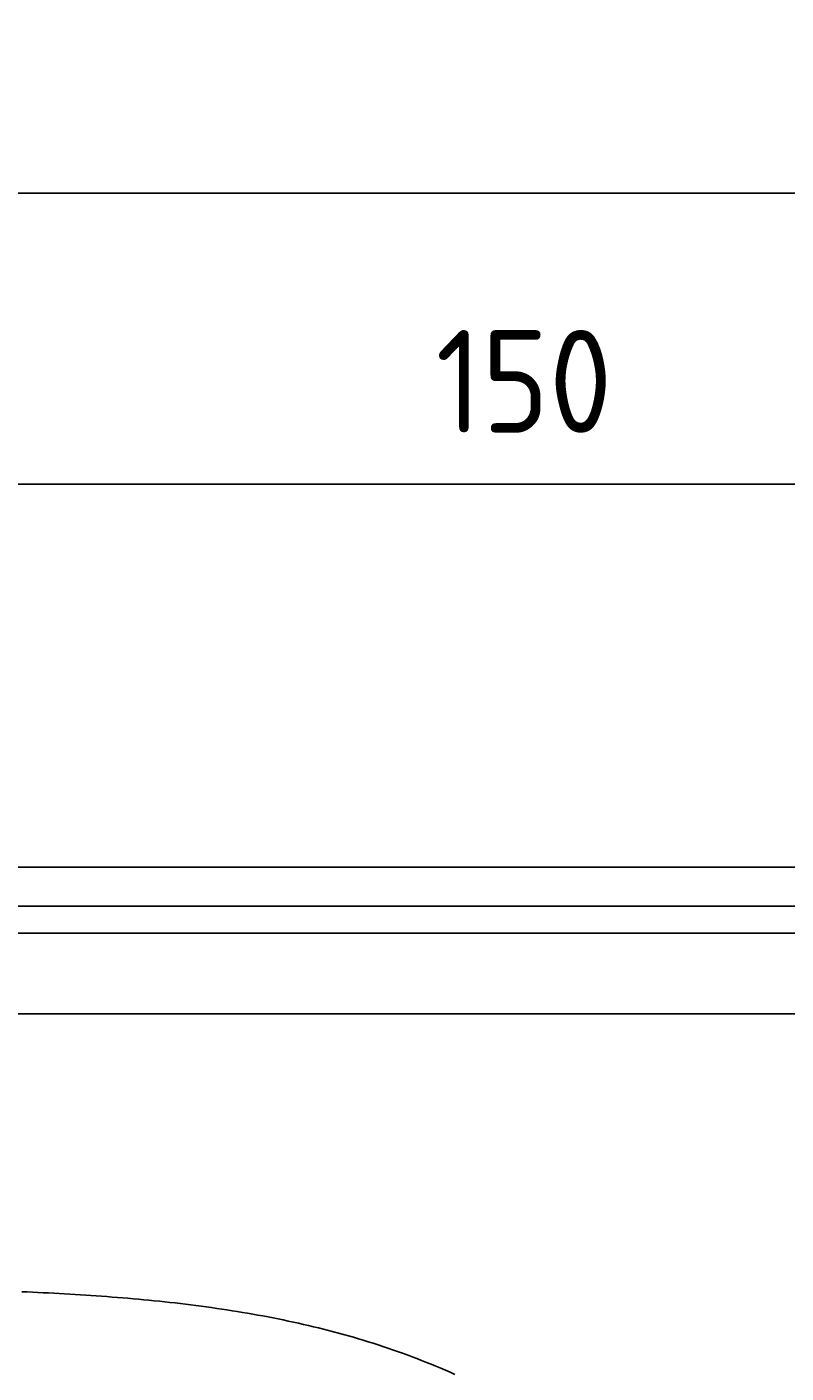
# Model space of a CAD drawing. Extents: x 715 to 7297, y -83 to 6060.
# Tile 89 of 93: x 5228 to 5745, y 5142 to 6060. Entities that reach past the tile are written whole.
import ezdxf

# ---------------------------------------------------------------- set-up
doc = ezdxf.new("R2010")
doc.units = 0
doc.layers.get('0').update_dxf_attribs({"linetype": 'CONTINUOUS'})
doc.layers.get('DEFPOINTS').update_dxf_attribs({"linetype": 'CONTINUOUS'})
doc.layers.add('4', color=3, linetype='CONTINUOUS')
doc.layers.add('CAR', color=10, linetype='CONTINUOUS')
doc.styles.get("Standard").update_dxf_attribs({"font": 'ISOCP.SHX'})
doc.dimstyles.get("Standard").update_dxf_attribs({"dimtxt": 2.5, "dimasz": 2.5, "dimexe": 1.25, "dimexo": 0.625, "dimtad": 1, "dimcen": 2.5, "dimazin": 3, "dimtfac": 1, "dimtmove": 0, "dimatfit": 3})

# ---------------------------------------------------------------- blocks, each defined once
blk = doc.blocks.new('*U15')
at = {"layer": '4', "color": 2}
blk.add_text('520', height=70, dxfattribs=at).set_placement((3599.25, 5988.95))
blk = doc.blocks.new('PUNKT')
at = {"layer": '4', "color": 0, "linetype": 'BYBLOCK'}
blk.add_line((-0.5, 0), (-1, 0), dxfattribs=at)
at = {"layer": '4', "color": 0, "linetype": 'BYBLOCK', "const_width": 0.5}
blk.add_lwpolyline([(-0.25, 0, 1), (0.25, 0, 1)], format="xyb", close=True, dxfattribs=at)
blk = doc.blocks.new('*D5')
at = {"layer": '4'}
for p, q in [((1072.77, 5507.27), (1072.77, 5986.87)), ((6272.78, 5507.27), (6272.78, 5986.87)), ((1112.77, 5946.87), (6232.78, 5946.87))]:
    blk.add_line(p, q, dxfattribs=at)
at = {"layer": 'DEFPOINTS', "color": 0}
for p in [(6272.78, 5946.87), (1072.77, 5487.27), (6272.78, 5487.27)]:
    blk.add_point(p, dxfattribs=at)
blk.add_blockref('*U15', (0, 0))
at = {"layer": '4', "xscale": 40, "yscale": 40, "zscale": 40, "rotation": 180}
blk.add_blockref('PUNKT', (1072.77, 5946.87), dxfattribs=at)
at = {"layer": '4', "xscale": 40, "yscale": 40, "zscale": 40}
blk.add_blockref('PUNKT', (6272.78, 5946.87), dxfattribs=at)
blk = doc.blocks.new('*U37')
at = {"layer": '4', "color": 2}
blk.add_text('150', height=70, dxfattribs=at).set_placement((5506.25, 5783.56))
blk = doc.blocks.new('*D7')
at = {"layer": '4'}
for p, q in [((4772.77, 5557.27), (4772.77, 5788.39)), ((6272.78, 5507.27), (6272.78, 5788.39)), ((4812.77, 5748.39), (6232.78, 5748.39))]:
    blk.add_line(p, q, dxfattribs=at)
at = {"layer": 'DEFPOINTS', "color": 0}
for p in [(6272.78, 5748.39), (4772.77, 5537.27), (6272.78, 5487.27)]:
    blk.add_point(p, dxfattribs=at)
blk.add_blockref('*U37', (0, 0))
at = {"layer": '4', "xscale": 40, "yscale": 40, "zscale": 40, "rotation": 180}
blk.add_blockref('PUNKT', (4772.77, 5748.39), dxfattribs=at)
at = {"layer": '4', "xscale": 40, "yscale": 40, "zscale": 40}
blk.add_blockref('PUNKT', (6272.78, 5748.39), dxfattribs=at)

msp = doc.modelspace()

# ---------------------------------------------------------------- linework, layer by layer
for p, q in [((4772.775, 5487.2711), (6272.775, 5487.2711)), ((6251.5496, 5460.7711), (4717.775, 5460.7711)), ((6015.7363, 5442.2711), (4551.1873, 5442.2711)), ((1171.7173, 5387.2711), (6020.522, 5387.2711))]:
    msp.add_line(p, q)
at = {"layer": 'CAR'}
msp.add_polyline3d([(5224.27, 5197.94, 0), (5227.9, 5197.78, 0), (5231.53, 5197.61, 0), (5235.16, 5197.44, 0), (5238.79, 5197.26, 0), (5242.42, 5197.07, 0), (5246.05, 5196.88, 0), (5249.67, 5196.69, 0), (5253.29, 5196.48, 0), (5256.91, 5196.27, 0), (5260.53, 5196.05, 0), (5264.14, 5195.83, 0), (5267.75, 5195.59, 0), (5271.36, 5195.35, 0), (5274.97, 5195.11, 0), (5278.57, 5194.85, 0), (5282.17, 5194.58, 0), (5285.77, 5194.31, 0), (5289.36, 5194.02, 0), (5292.96, 5193.73, 0), (5296.55, 5193.43, 0), (5300.13, 5193.12, 0), (5303.71, 5192.79, 0), (5307.29, 5192.46, 0), (5310.87, 5192.12, 0), (5314.44, 5191.76, 0), (5318.01, 5191.4, 0), (5321.58, 5191.02, 0), (5325.14, 5190.63, 0), (5328.69, 5190.23, 0), (5332.25, 5189.82, 0), (5335.8, 5189.4, 0), (5339.34, 5188.96, 0), (5342.88, 5188.51, 0), (5346.42, 5188.05, 0), (5349.95, 5187.57, 0), (5353.48, 5187.08, 0), (5357.01, 5186.58, 0), (5360.53, 5186.06, 0), (5364.04, 5185.53, 0), (5367.55, 5184.98, 0), (5371.06, 5184.42, 0), (5374.56, 5183.85, 0), (5378.05, 5183.26, 0), (5381.54, 5182.65, 0), (5385.03, 5182.03, 0), (5388.51, 5181.39, 0), (5391.98, 5180.74, 0), (5395.45, 5180.07, 0), (5398.92, 5179.38, 0), (5402.37, 5178.67, 0), (5405.83, 5177.95, 0), (5409.28, 5177.21, 0), (5412.72, 5176.46, 0), (5416.15, 5175.68, 0), (5419.58, 5174.89, 0), (5423.01, 5174.08, 0), (5426.42, 5173.25, 0), (5429.84, 5172.4, 0), (5433.24, 5171.53, 0), (5436.64, 5170.64, 0), (5440.03, 5169.73, 0), (5443.42, 5168.81, 0), (5446.8, 5167.86, 0), (5450.17, 5166.89, 0), (5453.54, 5165.9, 0), (5456.9, 5164.89, 0), (5460.25, 5163.86, 0), (5463.6, 5162.81, 0), (5466.94, 5161.74, 0), (5470.27, 5160.64, 0), (5473.59, 5159.53, 0), (5476.91, 5158.39, 0), (5480.22, 5157.22, 0), (5483.52, 5156.04, 0), (5486.82, 5154.83, 0), (5490.11, 5153.6, 0), (5493.39, 5152.35, 0), (5496.66, 5151.07, 0), (5499.93, 5149.77, 0), (5503.19, 5148.46, 0), (5506.44, 5147.12, 0), (5509.68, 5145.76, 0), (5512.92, 5144.38, 0), (5516.16, 5142.98, 0), (5519.38, 5141.56, 0)], dxfattribs=at)

# ---------------------------------------------------------------- dimensions: what is measured, and where the dimension line sits
at = {"layer": '4'}
dim = msp.add_linear_dim(base=(6272.775, 5946.8714), p1=(1072.775, 5487.2711), p2=(6272.775, 5487.2711), dimstyle='Standard', override={"dimtad": 3}, dxfattribs=at)
dim.commit()
dim.dimension.update_dxf_attribs({"geometry": '*D5', "text_midpoint": (3672.775, 6023.9458), "dimtype": 128})
dim = msp.add_linear_dim(base=(6272.775, 5748.3859), p1=(4772.775, 5537.2711), p2=(6272.775, 5487.2711), dimstyle='Standard', dxfattribs=at)
dim.commit()
dim.dimension.update_dxf_attribs({"geometry": '*D7', "text_midpoint": (5572.775, 5818.5601), "dimtype": 128})

doc.saveas('drawing.dxf')
